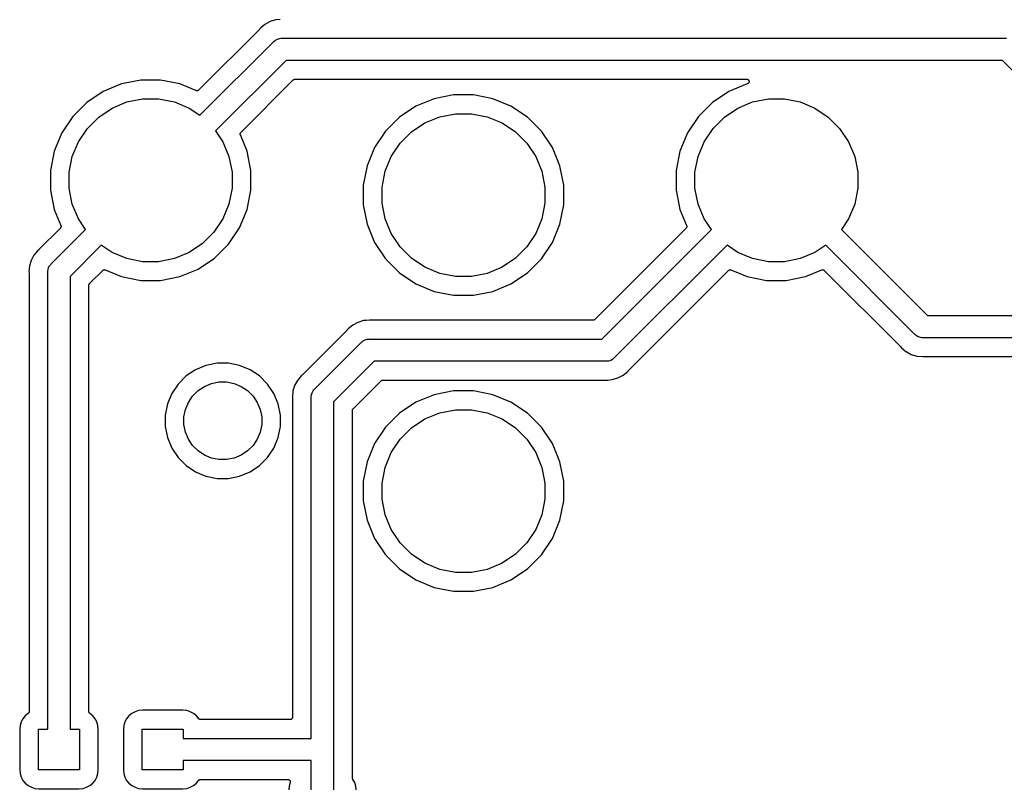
# Model space of a CAD drawing. Extents: x 1 to 139, y -76 to -1.
# Tile 41 of 51: x 59 to 86, y -42 to -22. Entities that reach past the tile are written whole.
import ezdxf

# ---------------------------------------------------------------- set-up
doc = ezdxf.new("R2010")
doc.units = 0
doc.header["$MEASUREMENT"] = 0
doc.layers.add('BLACK', color=7, linetype='CONTINUOUS')

msp = doc.modelspace()

# ---------------------------------------------------------------- linework, layer by layer
at = {"layer": 'BLACK', "linetype": 'CONTINUOUS'}
for p, q in [((65.6339, -21.7779), (65.6106, -21.8063)), ((65.7569, -21.6769), (65.6339, -21.7779)), ((65.8973, -21.6019), (65.7569, -21.6769)), ((66.0496, -21.5557), (65.8973, -21.6019)), ((66.1714, -21.5437), (66.0496, -21.5557)), ((65.6064, -21.8109), (63.9646, -23.4527)), ((65.6081, -21.8089), (65.6064, -21.8109)), ((65.61, -21.807), (65.6081, -21.8089)), ((65.6106, -21.8063), (65.61, -21.807)), ((66.0926, -22.0735), (66.1492, -22.0563)), ((66.1492, -22.0563), (66.1933, -22.052)), ((66.1933, -22.052), (66.208, -22.0505)), ((66.1933, -22.052), (66.1933, -22.052)), ((66.208, -22.0505), (66.2227, -22.052)), ((66.2227, -22.052), (85.7873, -22.052)), ((64.0018, -24.134), (65.9855, -22.1503)), ((65.9855, -22.1503), (65.9948, -22.1388)), ((65.9948, -22.1388), (66.0304, -22.1097)), ((66.0304, -22.1097), (66.0405, -22.1014)), ((66.0405, -22.1014), (66.0926, -22.0735)), ((66.3323, -22.652), (64.426, -24.5582)), ((85.6777, -22.652), (66.3323, -22.652)), ((87.584, -24.5582), (85.6777, -22.652)), ((61.8801, -23.2861), (61.3873, -23.4902)), ((62.4033, -23.182), (61.8801, -23.2861)), ((62.9367, -23.182), (62.4033, -23.182)), ((63.4599, -23.2861), (62.9367, -23.182)), ((63.8954, -23.4665), (63.4599, -23.2861)), ((65.1073, -24.5954), (66.5241, -23.1786)), ((66.5241, -23.1786), (66.5242, -23.1785)), ((66.5242, -23.1785), (66.5242, -23.1784)), ((66.5242, -23.1784), (66.5243, -23.1784)), ((66.5243, -23.1784), (66.5247, -23.178)), ((66.5247, -23.178), (66.5293, -23.1743)), ((66.5293, -23.1743), (66.5338, -23.1706)), ((66.5338, -23.1706), (66.5341, -23.1705)), ((66.5341, -23.1705), (66.5344, -23.1702)), ((66.5344, -23.1702), (66.5396, -23.1675)), ((66.5396, -23.1675), (66.5448, -23.1648)), ((66.5448, -23.1648), (66.5451, -23.1647)), ((66.5451, -23.1647), (66.5454, -23.1645)), ((66.5454, -23.1645), (66.551, -23.1629)), ((66.551, -23.1629), (66.5567, -23.1612)), ((66.5567, -23.1612), (66.557, -23.1612)), ((66.557, -23.1612), (66.5573, -23.1611)), ((66.5573, -23.1611), (66.5631, -23.1606)), ((66.5631, -23.1606), (66.569, -23.16)), ((66.569, -23.16), (78.7692, -23.16)), ((78.7801, -23.2861), (78.2873, -23.4902)), ((78.7692, -23.16), (78.77, -23.16)), ((78.77, -23.16), (78.7764, -23.1607)), ((78.7764, -23.1607), (78.7823, -23.1614)), ((78.7815, -23.2858), (78.7801, -23.2861)), ((78.7873, -23.284), (78.7815, -23.2858)), ((78.7815, -23.2858), (78.7815, -23.2858)), ((78.7815, -23.2858), (78.7815, -23.2858)), ((78.7815, -23.2858), (78.7815, -23.2858)), ((78.7823, -23.1614), (78.7823, -23.1614)), ((78.7823, -23.1614), (78.7824, -23.1614)), ((78.7824, -23.1614), (78.7882, -23.1632)), ((78.7934, -23.2822), (78.7873, -23.284)), ((78.7882, -23.1632), (78.7941, -23.1651)), ((78.7992, -23.2791), (78.7934, -23.2822)), ((78.7934, -23.2822), (78.7934, -23.2822)), ((78.7934, -23.2822), (78.7934, -23.2822)), ((78.7941, -23.1651), (78.7941, -23.1651)), ((78.7941, -23.1651), (78.7942, -23.1651)), ((78.7942, -23.1651), (78.7999, -23.1683)), ((78.8043, -23.2764), (78.7992, -23.2791)), ((78.7999, -23.1683), (78.805, -23.1711)), ((78.8089, -23.2726), (78.8043, -23.2764)), ((78.8043, -23.2764), (78.8043, -23.2764)), ((78.8043, -23.2764), (78.8043, -23.2764)), ((78.805, -23.1711), (78.805, -23.1711)), ((78.805, -23.1711), (78.805, -23.1711)), ((78.805, -23.1711), (78.8102, -23.1754)), ((78.8139, -23.2686), (78.8089, -23.2726)), ((78.8102, -23.1754), (78.8145, -23.179)), ((78.8175, -23.2643), (78.8139, -23.2685)), ((78.8139, -23.2685), (78.8139, -23.2685)), ((78.8139, -23.2685), (78.8139, -23.2686)), ((78.8145, -23.179), (78.8145, -23.1791)), ((78.8145, -23.1791), (78.8145, -23.1791)), ((78.8145, -23.1791), (78.8189, -23.1845)), ((78.8218, -23.259), (78.8175, -23.2643)), ((78.8189, -23.1845), (78.8223, -23.1887)), ((78.8247, -23.2537), (78.8218, -23.259)), ((78.8218, -23.259), (78.8218, -23.259)), ((78.8218, -23.259), (78.8218, -23.259)), ((78.8223, -23.1887), (78.8223, -23.1887)), ((78.8223, -23.1887), (78.8223, -23.1887)), ((78.8223, -23.1887), (78.8255, -23.1949)), ((78.8277, -23.2481), (78.8247, -23.2537)), ((78.8255, -23.1949), (78.828, -23.1997)), ((78.8295, -23.2424), (78.8277, -23.2481)), ((78.8277, -23.2481), (78.8277, -23.2481)), ((78.8277, -23.2481), (78.8277, -23.2481)), ((78.828, -23.1997), (78.828, -23.1997)), ((78.828, -23.1997), (78.828, -23.1997)), ((78.828, -23.1997), (78.8298, -23.2057)), ((78.8314, -23.2363), (78.8295, -23.2424)), ((78.8298, -23.2057), (78.8315, -23.2115)), ((78.8319, -23.231), (78.8314, -23.2362)), ((78.8314, -23.2362), (78.8314, -23.2362)), ((78.8314, -23.2362), (78.8314, -23.2363)), ((78.8315, -23.2115), (78.8315, -23.2116)), ((78.8315, -23.2116), (78.8315, -23.2116)), ((78.8315, -23.2116), (78.8321, -23.2182)), ((78.8327, -23.2239), (78.8319, -23.231)), ((78.8321, -23.2182), (78.8327, -23.2239)), ((78.8327, -23.2239), (78.8327, -23.2239)), ((78.8327, -23.2239), (78.8327, -23.2239)), ((61.3873, -23.4902), (60.9437, -23.7866)), ((63.901, -23.4682), (63.8954, -23.4665)), ((63.9067, -23.47), (63.901, -23.4682)), ((63.907, -23.47), (63.9067, -23.47)), ((63.9073, -23.4701), (63.907, -23.47)), ((63.9131, -23.4707), (63.9073, -23.4701)), ((63.919, -23.4713), (63.9131, -23.4707)), ((63.9193, -23.4713), (63.919, -23.4713)), ((63.9196, -23.4713), (63.9193, -23.4713)), ((63.9255, -23.4707), (63.9196, -23.4713)), ((63.9314, -23.4702), (63.9255, -23.4707)), ((63.9317, -23.4701), (63.9314, -23.4702)), ((63.9319, -23.4701), (63.9317, -23.4701)), ((63.9376, -23.4684), (63.9319, -23.4701)), ((63.9433, -23.4668), (63.9376, -23.4684)), ((63.9435, -23.4666), (63.9433, -23.4668)), ((63.9438, -23.4665), (63.9435, -23.4666)), ((63.9491, -23.4638), (63.9438, -23.4665)), ((63.9543, -23.4611), (63.9491, -23.4638)), ((63.9545, -23.4609), (63.9543, -23.4611)), ((63.9548, -23.4608), (63.9545, -23.4609)), ((63.9594, -23.457), (63.9548, -23.4608)), ((63.964, -23.4533), (63.9594, -23.457)), ((63.9644, -23.4529), (63.964, -23.4533)), ((63.9646, -23.4527), (63.9644, -23.4529)), ((63.9644, -23.4529), (63.9644, -23.4529)), ((63.9644, -23.4529), (63.9644, -23.4529)), ((70.8533, -23.582), (70.3301, -23.6861)), ((71.3867, -23.582), (70.8533, -23.582)), ((71.9099, -23.6861), (71.3867, -23.582)), ((78.2873, -23.4902), (77.8438, -23.7866)), ((60.9437, -23.7866), (60.5666, -24.1637)), ((61.6279, -23.9404), (62.0283, -23.7745)), ((62.0283, -23.7745), (62.4533, -23.69)), ((62.4533, -23.69), (62.8867, -23.69)), ((62.8867, -23.69), (63.3117, -23.7745)), ((63.3117, -23.7745), (63.7121, -23.9404)), ((69.8373, -23.8902), (69.3937, -24.1866)), ((70.3301, -23.6861), (69.8373, -23.8902)), ((72.4027, -23.8902), (71.9099, -23.6861)), ((72.8463, -24.1866), (72.4027, -23.8902)), ((77.8438, -23.7866), (77.4666, -24.1637)), ((78.5279, -23.9404), (78.9283, -23.7745)), ((78.9283, -23.7745), (79.3533, -23.69)), ((79.3533, -23.69), (79.7867, -23.69)), ((79.7867, -23.69), (80.2117, -23.7745)), ((80.2117, -23.7745), (80.6121, -23.9404)), ((60.5666, -24.1637), (60.2702, -24.6073)), ((60.9611, -24.4876), (61.2676, -24.1811)), ((61.2676, -24.1811), (61.6279, -23.9404)), ((63.7121, -23.9404), (64.0018, -24.134)), ((69.3937, -24.1866), (69.0166, -24.5637)), ((70.0779, -24.3404), (70.4783, -24.1745)), ((70.4783, -24.1745), (70.9033, -24.09)), ((70.9033, -24.09), (71.3367, -24.09)), ((71.3367, -24.09), (71.7617, -24.1745)), ((71.7617, -24.1745), (72.1621, -24.3404)), ((73.2234, -24.5637), (72.8463, -24.1866)), ((77.4666, -24.1637), (77.1702, -24.6073)), ((77.8611, -24.4876), (78.1676, -24.1811)), ((78.1676, -24.1811), (78.5279, -23.9404)), ((80.6121, -23.9404), (80.9724, -24.1811)), ((80.9724, -24.1811), (81.2789, -24.4876)), ((69.7176, -24.5811), (70.0779, -24.3404)), ((72.1621, -24.3404), (72.5224, -24.5811)), ((60.2702, -24.6073), (60.0661, -25.1001)), ((60.7204, -24.8479), (60.9611, -24.4876)), ((64.426, -24.5582), (64.6196, -24.8479)), ((65.0887, -24.6395), (65.0893, -24.6337)), ((65.0887, -24.6398), (65.0887, -24.6395)), ((65.0887, -24.6401), (65.0887, -24.6398)), ((65.0893, -24.6461), (65.0887, -24.6401)), ((65.0893, -24.6337), (65.09, -24.6277)), ((65.0898, -24.6519), (65.0893, -24.6461)), ((65.0898, -24.6521), (65.0898, -24.6519)), ((65.0899, -24.6524), (65.0898, -24.6521)), ((65.0916, -24.6581), (65.0899, -24.6524)), ((65.09, -24.6275), (65.0901, -24.6272)), ((65.09, -24.6277), (65.09, -24.6275)), ((65.0901, -24.6272), (65.0918, -24.6216)), ((65.0932, -24.6638), (65.0916, -24.6581)), ((65.0918, -24.6216), (65.0936, -24.6159)), ((65.0934, -24.6643), (65.0932, -24.6638)), ((65.0935, -24.6646), (65.0934, -24.6643)), ((65.0934, -24.6643), (65.0934, -24.6643)), ((65.0934, -24.6643), (65.0934, -24.6643)), ((65.2739, -25.1001), (65.0935, -24.6646)), ((65.0936, -24.6159), (65.0937, -24.6156)), ((65.0937, -24.6156), (65.0938, -24.6154)), ((65.0938, -24.6154), (65.0966, -24.6102)), ((65.0966, -24.6102), (65.0994, -24.605)), ((65.0994, -24.605), (65.0996, -24.6047)), ((65.0996, -24.6047), (65.0997, -24.6045)), ((65.0997, -24.6045), (65.1035, -24.6)), ((65.1035, -24.6), (65.1073, -24.5954)), ((69.0166, -24.5637), (68.7202, -25.0073)), ((69.4111, -24.8876), (69.7176, -24.5811)), ((72.5224, -24.5811), (72.8289, -24.8876)), ((73.5198, -25.0073), (73.2234, -24.5637)), ((77.1702, -24.6073), (76.9661, -25.1001)), ((77.6204, -24.8479), (77.8611, -24.4876)), ((81.2789, -24.4876), (81.5196, -24.8479)), ((60.5545, -25.2483), (60.7204, -24.8479)), ((64.6196, -24.8479), (64.7855, -25.2483)), ((69.1704, -25.2479), (69.4111, -24.8876)), ((72.8289, -24.8876), (73.0696, -25.2479)), ((77.4545, -25.2483), (77.6204, -24.8479)), ((81.5196, -24.8479), (81.6855, -25.2483)), ((60.0661, -25.1001), (59.962, -25.6233)), ((60.47, -25.6733), (60.5545, -25.2483)), ((64.7855, -25.2483), (64.87, -25.6733)), ((65.378, -25.6233), (65.2739, -25.1001)), ((68.7202, -25.0073), (68.5161, -25.5001)), ((69.0045, -25.6483), (69.1704, -25.2479)), ((73.0696, -25.2479), (73.2355, -25.6483)), ((73.7239, -25.5001), (73.5198, -25.0073)), ((76.9661, -25.1001), (76.862, -25.6233)), ((77.37, -25.6733), (77.4545, -25.2483)), ((81.6855, -25.2483), (81.77, -25.6733)), ((68.5161, -25.5001), (68.412, -26.0233)), ((73.828, -26.0233), (73.7239, -25.5001)), ((59.962, -25.6233), (59.962, -26.1567)), ((60.47, -26.1067), (60.47, -25.6733)), ((64.87, -25.6733), (64.87, -26.1067)), ((65.378, -26.1567), (65.378, -25.6233)), ((68.92, -26.0733), (69.0045, -25.6483)), ((73.2355, -25.6483), (73.32, -26.0733)), ((76.862, -25.6233), (76.862, -26.1567)), ((77.37, -26.1067), (77.37, -25.6733)), ((81.77, -25.6733), (81.77, -26.1067)), ((68.412, -26.0233), (68.412, -26.5567)), ((73.828, -26.5567), (73.828, -26.0233)), ((59.962, -26.1567), (60.0661, -26.6799)), ((60.5545, -26.5317), (60.47, -26.1067)), ((64.87, -26.1067), (64.7855, -26.5317)), ((65.2739, -26.6799), (65.378, -26.1567)), ((68.92, -26.5067), (68.92, -26.0733)), ((73.32, -26.0733), (73.32, -26.5067)), ((76.862, -26.1567), (76.9661, -26.6799)), ((77.4545, -26.5317), (77.37, -26.1067)), ((81.77, -26.1067), (81.6855, -26.5317)), ((60.7204, -26.9321), (60.5545, -26.5317)), ((64.7855, -26.5317), (64.6196, -26.9321)), ((68.412, -26.5567), (68.5161, -27.0799)), ((69.0045, -26.9317), (68.92, -26.5067)), ((73.32, -26.5067), (73.2355, -26.9317)), ((73.7239, -27.0799), (73.828, -26.5567)), ((77.6204, -26.9321), (77.4545, -26.5317)), ((81.6855, -26.5317), (81.5196, -26.9321)), ((60.0661, -26.6799), (60.2465, -27.1154)), ((65.0698, -27.1727), (65.2739, -26.6799)), ((76.9661, -26.6799), (77.1465, -27.1154)), ((60.2465, -27.1154), (60.2466, -27.1157)), ((60.2466, -27.1157), (60.2466, -27.1157)), ((60.2466, -27.1157), (60.2466, -27.1157)), ((60.2466, -27.1157), (60.2468, -27.1162)), ((60.2468, -27.1162), (60.2484, -27.1219)), ((60.2484, -27.1219), (60.2501, -27.1276)), ((60.914, -27.2218), (60.7204, -26.9321)), ((64.6196, -26.9321), (64.3789, -27.2924)), ((68.5161, -27.0799), (68.7202, -27.5727)), ((69.1704, -27.3321), (69.0045, -26.9317)), ((73.2355, -26.9317), (73.0696, -27.3321)), ((73.5198, -27.5727), (73.7239, -27.0799)), ((77.1465, -27.1154), (77.1466, -27.1157)), ((77.1466, -27.1157), (77.1466, -27.1157)), ((77.1466, -27.1157), (77.1466, -27.1157)), ((77.1466, -27.1157), (77.1468, -27.1162)), ((77.1468, -27.1162), (77.1484, -27.1219)), ((77.1484, -27.1219), (77.1501, -27.1276)), ((77.814, -27.2218), (77.6204, -26.9321)), ((81.5196, -26.9321), (81.326, -27.2218)), ((60.2327, -27.1846), (59.6539, -27.7634)), ((59.9933, -28.1424), (60.914, -27.2218)), ((60.2365, -27.18), (60.2327, -27.1846)), ((60.2403, -27.1755), (60.2365, -27.18)), ((60.2404, -27.1753), (60.2403, -27.1755)), ((60.2406, -27.175), (60.2404, -27.1753)), ((60.2434, -27.1698), (60.2406, -27.175)), ((60.2462, -27.1646), (60.2434, -27.1698)), ((60.2463, -27.1644), (60.2462, -27.1646)), ((60.2464, -27.1641), (60.2463, -27.1644)), ((60.2481, -27.1586), (60.2464, -27.1641)), ((60.2499, -27.1528), (60.2481, -27.1586)), ((60.25, -27.1525), (60.2499, -27.1528)), ((60.2506, -27.1465), (60.25, -27.1523)), ((60.25, -27.1523), (60.25, -27.1525)), ((60.2501, -27.1276), (60.2502, -27.1279)), ((60.2502, -27.1279), (60.2502, -27.1281)), ((60.2502, -27.1281), (60.2507, -27.134)), ((60.2513, -27.1405), (60.2506, -27.1465)), ((60.2507, -27.134), (60.2513, -27.1399)), ((60.2513, -27.1399), (60.2513, -27.1402)), ((60.2513, -27.1402), (60.2513, -27.1405)), ((64.3789, -27.2924), (64.0724, -27.5989)), ((64.7734, -27.6162), (65.0698, -27.1727)), ((69.4111, -27.6924), (69.1704, -27.3321)), ((73.0696, -27.3321), (72.8289, -27.6924)), ((77.1327, -27.1846), (74.6639, -29.6534)), ((74.8557, -30.18), (77.814, -27.2218)), ((77.1364, -27.1801), (77.1327, -27.1846)), ((77.1403, -27.1755), (77.1364, -27.1801)), ((77.1404, -27.1753), (77.1403, -27.1755)), ((77.1406, -27.175), (77.1404, -27.1753)), ((77.1434, -27.1698), (77.1406, -27.175)), ((77.1462, -27.1646), (77.1434, -27.1698)), ((77.1463, -27.1644), (77.1462, -27.1646)), ((77.1464, -27.1641), (77.1463, -27.1644)), ((77.1481, -27.1585), (77.1464, -27.1641)), ((77.1499, -27.1528), (77.1481, -27.1585)), ((77.15, -27.1525), (77.1499, -27.1528)), ((77.1506, -27.1464), (77.15, -27.1523)), ((77.15, -27.1523), (77.15, -27.1525)), ((77.1501, -27.1276), (77.1502, -27.1279)), ((77.1502, -27.1279), (77.1502, -27.1281)), ((77.1502, -27.1281), (77.1507, -27.1339)), ((77.1513, -27.1405), (77.1506, -27.1464)), ((77.1507, -27.1339), (77.1513, -27.1399)), ((77.1513, -27.1399), (77.1513, -27.1402)), ((77.1513, -27.1402), (77.1513, -27.1405)), ((81.326, -27.2218), (83.6493, -29.545)), ((61.3382, -27.646), (60.495, -28.4893)), ((61.6279, -27.8396), (61.3382, -27.646)), ((64.0724, -27.5989), (63.7121, -27.8396)), ((64.3963, -27.9934), (64.7734, -27.6162)), ((68.7202, -27.5727), (69.0166, -28.0163)), ((73.2234, -28.0162), (73.5198, -27.5727)), ((78.2382, -27.646), (75.2026, -30.6817)), ((78.5279, -27.8396), (78.2382, -27.646)), ((80.9018, -27.646), (80.6121, -27.8396)), ((83.3025, -30.0467), (80.9018, -27.646)), ((59.5199, -27.9139), (59.4449, -28.0543)), ((59.6209, -27.7909), (59.5199, -27.9139)), ((59.6493, -27.7676), (59.6209, -27.7909)), ((59.6512, -27.7657), (59.6493, -27.7676)), ((59.6533, -27.764), (59.6512, -27.7657)), ((59.6539, -27.7634), (59.6533, -27.764)), ((62.0283, -28.0055), (61.6279, -27.8396)), ((63.7121, -27.8396), (63.3117, -28.0055)), ((69.7176, -27.9989), (69.4111, -27.6924)), ((72.8289, -27.6924), (72.5224, -27.9989)), ((78.9283, -28.0055), (78.5279, -27.8396)), ((80.6121, -27.8396), (80.2117, -28.0055)), ((59.4449, -28.0543), (59.3987, -28.2066)), ((59.9444, -28.1975), (59.9716, -28.1644)), ((59.9716, -28.1644), (59.9818, -28.1518)), ((59.9818, -28.1518), (59.9933, -28.1424)), ((62.4533, -28.09), (62.0283, -28.0055)), ((62.8867, -28.09), (62.4533, -28.09)), ((63.3117, -28.0055), (62.8867, -28.09)), ((63.9527, -28.2898), (64.3963, -27.9934)), ((69.0166, -28.0163), (69.3937, -28.3934)), ((70.0779, -28.2396), (69.7176, -27.9989)), ((72.5224, -27.9989), (72.1621, -28.2396)), ((72.8463, -28.3934), (73.2234, -28.0162)), ((79.3533, -28.09), (78.9283, -28.0055)), ((79.7867, -28.09), (79.3533, -28.09)), ((80.2117, -28.0055), (79.7867, -28.09)), ((59.3987, -28.2066), (59.3831, -28.365)), ((59.3831, -28.365), (59.3867, -28.4016)), ((59.3867, -28.4016), (59.3868, -28.4025)), ((59.3868, -28.4025), (59.3867, -28.4051)), ((59.3867, -28.4051), (59.387, -28.4078)), ((59.387, -28.4078), (59.387, -40.2495)), ((59.8935, -28.365), (59.895, -28.3503)), ((59.895, -28.3797), (59.8935, -28.365)), ((59.895, -28.3503), (59.8993, -28.3062)), ((59.895, -28.3503), (59.895, -28.3503)), ((59.895, -40.725), (59.895, -28.3797)), ((59.8993, -28.3062), (59.9165, -28.2496)), ((59.9165, -28.2496), (59.9364, -28.2124)), ((59.9364, -28.2124), (59.9444, -28.1975)), ((61.0216, -28.6811), (61.3754, -28.3273)), ((61.3754, -28.3273), (61.3756, -28.3271)), ((61.3756, -28.3271), (61.376, -28.3267)), ((61.3756, -28.3271), (61.3756, -28.3271)), ((61.3756, -28.3271), (61.3756, -28.3271)), ((61.376, -28.3267), (61.3807, -28.323)), ((61.3807, -28.323), (61.3852, -28.3192)), ((61.3852, -28.3192), (61.3855, -28.3191)), ((61.3855, -28.3191), (61.3857, -28.3189)), ((61.3857, -28.3189), (61.3909, -28.3163)), ((61.3909, -28.3163), (61.3962, -28.3134)), ((61.3962, -28.3134), (61.3965, -28.3134)), ((61.3965, -28.3134), (61.3967, -28.3132)), ((61.3967, -28.3132), (61.4023, -28.3116)), ((61.4023, -28.3116), (61.4081, -28.3099)), ((61.4081, -28.3099), (61.4083, -28.3099)), ((61.4083, -28.3099), (61.4086, -28.3098)), ((61.4086, -28.3098), (61.4145, -28.3093)), ((61.4145, -28.3093), (61.4204, -28.3087)), ((61.4204, -28.3087), (61.4207, -28.3087)), ((61.4207, -28.3087), (61.421, -28.3087)), ((61.421, -28.3087), (61.4269, -28.3093)), ((61.4269, -28.3093), (61.4327, -28.3099)), ((61.4327, -28.3099), (61.433, -28.31)), ((61.433, -28.31), (61.4333, -28.31)), ((61.4333, -28.31), (61.4389, -28.3118)), ((61.4389, -28.3118), (61.4446, -28.3135)), ((61.4446, -28.3135), (61.8801, -28.4939)), ((63.4599, -28.4939), (63.9527, -28.2898)), ((69.3937, -28.3934), (69.8373, -28.6898)), ((70.4783, -28.4055), (70.0779, -28.2396)), ((70.9033, -28.49), (70.4783, -28.4055)), ((71.7617, -28.4055), (71.3367, -28.49)), ((72.1621, -28.2396), (71.7617, -28.4055)), ((72.4027, -28.6898), (72.8463, -28.3934)), ((75.5816, -31.0211), (78.2754, -28.3273)), ((78.2754, -28.3273), (78.2756, -28.3271)), ((78.2756, -28.3271), (78.276, -28.3267)), ((78.2756, -28.3271), (78.2756, -28.3271)), ((78.2756, -28.3271), (78.2756, -28.3271)), ((78.276, -28.3267), (78.2807, -28.323)), ((78.2807, -28.323), (78.2852, -28.3192)), ((78.2852, -28.3192), (78.2855, -28.3191)), ((78.2855, -28.3191), (78.2857, -28.3189)), ((78.2857, -28.3189), (78.2909, -28.3163)), ((78.2909, -28.3163), (78.2962, -28.3134)), ((78.2962, -28.3134), (78.2965, -28.3134)), ((78.2965, -28.3134), (78.2967, -28.3132)), ((78.2967, -28.3132), (78.3023, -28.3116)), ((78.3023, -28.3116), (78.3081, -28.3099)), ((78.3081, -28.3099), (78.3083, -28.3099)), ((78.3083, -28.3099), (78.3086, -28.3098)), ((78.3086, -28.3098), (78.3145, -28.3093)), ((78.3145, -28.3093), (78.3204, -28.3087)), ((78.3204, -28.3087), (78.3207, -28.3087)), ((78.3207, -28.3087), (78.321, -28.3087)), ((78.321, -28.3087), (78.3269, -28.3093)), ((78.3269, -28.3093), (78.3327, -28.3099)), ((78.3327, -28.3099), (78.333, -28.31)), ((78.333, -28.31), (78.3333, -28.31)), ((78.3333, -28.31), (78.3389, -28.3118)), ((78.3389, -28.3118), (78.3446, -28.3135)), ((78.3446, -28.3135), (78.7801, -28.4939)), ((80.3599, -28.4939), (80.7954, -28.3135)), ((80.7954, -28.3135), (80.7957, -28.3134)), ((80.7957, -28.3134), (80.7962, -28.3132)), ((80.7957, -28.3134), (80.7957, -28.3134)), ((80.7957, -28.3134), (80.7957, -28.3134)), ((80.7962, -28.3132), (80.8019, -28.3116)), ((80.8019, -28.3116), (80.8076, -28.3099)), ((80.8076, -28.3099), (80.8079, -28.3098)), ((80.8079, -28.3098), (80.8081, -28.3098)), ((80.8081, -28.3098), (80.8139, -28.3093)), ((80.8139, -28.3093), (80.8199, -28.3087)), ((80.8199, -28.3087), (80.8202, -28.3087)), ((80.8202, -28.3087), (80.8205, -28.3087)), ((80.8205, -28.3087), (80.8264, -28.3094)), ((80.8264, -28.3094), (80.8323, -28.31)), ((80.8323, -28.31), (80.8325, -28.31)), ((80.8325, -28.31), (80.8328, -28.3101)), ((80.8328, -28.3101), (80.8385, -28.3119)), ((80.8385, -28.3119), (80.8441, -28.3136)), ((80.8441, -28.3136), (80.8444, -28.3137)), ((80.8444, -28.3137), (80.8446, -28.3138)), ((80.8446, -28.3138), (80.8498, -28.3166)), ((80.8498, -28.3166), (80.855, -28.3194)), ((80.855, -28.3194), (80.8553, -28.3196)), ((80.8553, -28.3196), (80.8555, -28.3197)), ((80.8555, -28.3197), (80.8601, -28.3236)), ((80.8601, -28.3236), (80.8646, -28.3273)), ((80.8646, -28.3273), (82.9234, -30.3861)), ((60.495, -28.4893), (60.495, -40.725)), ((61.0037, -28.7193), (61.0043, -28.7134)), ((61.0043, -28.7134), (61.0044, -28.7131)), ((61.0044, -28.7128), (61.0062, -28.7072)), ((61.0044, -28.7131), (61.0044, -28.7128)), ((61.0062, -28.7072), (61.0079, -28.7016)), ((61.0079, -28.7016), (61.008, -28.7013)), ((61.008, -28.7013), (61.0081, -28.701)), ((61.0081, -28.701), (61.0109, -28.6959)), ((61.0109, -28.6959), (61.0137, -28.6907)), ((61.0137, -28.6907), (61.0139, -28.6904)), ((61.0139, -28.6904), (61.0141, -28.6901)), ((61.0141, -28.6901), (61.0179, -28.6856)), ((61.0179, -28.6856), (61.0216, -28.6811)), ((61.8801, -28.4939), (62.4033, -28.598)), ((62.4033, -28.598), (62.9367, -28.598)), ((62.9367, -28.598), (63.4599, -28.4939)), ((69.8373, -28.6898), (70.3301, -28.8939)), ((71.3367, -28.49), (70.9033, -28.49)), ((71.9099, -28.8939), (72.4027, -28.6898)), ((78.7801, -28.4939), (79.3033, -28.598)), ((79.3033, -28.598), (79.8367, -28.598)), ((79.8367, -28.598), (80.3599, -28.4939)), ((61.003, -28.7251), (61.0037, -28.7193)), ((61.003, -28.7257), (61.003, -28.7251)), ((61.003, -28.7258), (61.003, -28.7257)), ((61.003, -28.726), (61.003, -28.7258)), ((61.003, -28.7258), (61.003, -28.7258)), ((61.003, -40.2495), (61.003, -28.726)), ((70.3301, -28.8939), (70.8533, -28.998)), ((71.3867, -28.998), (71.9099, -28.8939)), ((70.8533, -28.998), (71.3867, -28.998)), ((68.2693, -29.7299), (68.1289, -29.8049)), ((68.4216, -29.6837), (68.2693, -29.7299)), ((68.4913, -29.6768), (68.4216, -29.6837)), ((68.58, -29.6681), (68.4913, -29.6768)), ((68.4913, -29.6768), (68.4913, -29.6768)), ((68.6166, -29.6717), (68.58, -29.6681)), ((68.6193, -29.6717), (68.6166, -29.6717)), ((68.6219, -29.672), (68.6193, -29.6717)), ((68.6228, -29.672), (68.6219, -29.672)), ((74.619, -29.672), (68.6228, -29.672)), ((74.6249, -29.6714), (74.619, -29.672)), ((74.6307, -29.6709), (74.6249, -29.6714)), ((74.631, -29.6708), (74.6307, -29.6709)), ((74.6313, -29.6708), (74.631, -29.6708)), ((74.637, -29.6691), (74.6313, -29.6708)), ((74.6426, -29.6675), (74.637, -29.6691)), ((74.6429, -29.6673), (74.6426, -29.6675)), ((74.6432, -29.6672), (74.6429, -29.6673)), ((74.6484, -29.6645), (74.6432, -29.6672)), ((74.6536, -29.6618), (74.6484, -29.6645)), ((74.6539, -29.6615), (74.6536, -29.6618)), ((74.6542, -29.6614), (74.6539, -29.6615)), ((74.6587, -29.6577), (74.6542, -29.6614)), ((74.6633, -29.654), (74.6587, -29.6577)), ((74.6637, -29.6536), (74.6633, -29.654)), ((74.6638, -29.6536), (74.6637, -29.6536)), ((74.6639, -29.6534), (74.6638, -29.6535)), ((74.6638, -29.6535), (74.6638, -29.6536)), ((83.6493, -29.545), (102.161, -29.545)), ((67.9784, -29.9389), (66.7689, -31.1484)), ((67.9801, -29.9369), (67.9784, -29.9389)), ((67.982, -29.935), (67.9801, -29.9369)), ((67.9826, -29.9343), (67.982, -29.935)), ((68.0059, -29.9059), (67.9826, -29.9343)), ((68.1289, -29.8049), (68.0059, -29.9059)), ((83.3118, -30.0582), (83.3025, -30.0467)), ((67.1083, -31.5274), (68.3575, -30.2783)), ((68.3575, -30.2783), (68.3668, -30.2668)), ((68.3668, -30.2668), (68.3814, -30.2549)), ((68.3814, -30.2549), (68.4125, -30.2294)), ((68.4125, -30.2294), (68.4466, -30.2111)), ((68.4466, -30.2111), (68.4646, -30.2015)), ((68.4646, -30.2015), (68.5212, -30.1843)), ((68.5212, -30.1843), (68.5653, -30.18)), ((68.5653, -30.18), (68.58, -30.1785)), ((68.5653, -30.18), (68.5653, -30.18)), ((68.58, -30.1785), (68.5947, -30.18)), ((68.5947, -30.18), (74.8557, -30.18)), ((83.3233, -30.0675), (83.3118, -30.0582)), ((83.3575, -30.0956), (83.3233, -30.0675)), ((83.3233, -30.0675), (83.3233, -30.0675)), ((83.4014, -30.1191), (83.3575, -30.0956)), ((83.4096, -30.1235), (83.4014, -30.1191)), ((83.4662, -30.1407), (83.4096, -30.1235)), ((83.5103, -30.145), (83.4662, -30.1407)), ((83.525, -30.1465), (83.5103, -30.145)), ((83.5103, -30.145), (83.5103, -30.145)), ((83.5397, -30.145), (83.525, -30.1465)), ((102.27, -30.145), (83.5397, -30.145)), ((82.9234, -30.3861), (82.924, -30.3867)), ((82.924, -30.3867), (82.9257, -30.3888)), ((82.9257, -30.3888), (82.9276, -30.3907)), ((82.9276, -30.3907), (82.9509, -30.4191)), ((82.9509, -30.4191), (83.0698, -30.5167)), ((83.0698, -30.5167), (83.0698, -30.5167)), ((83.0698, -30.5167), (83.0739, -30.5201)), ((83.0739, -30.5201), (83.2143, -30.5951)), ((64.4666, -30.832), (64.1655, -30.8919)), ((64.7734, -30.832), (64.4666, -30.832)), ((65.0745, -30.8919), (64.7734, -30.832)), ((68.7043, -30.78), (67.61, -31.8743)), ((74.9653, -30.78), (68.7043, -30.78)), ((74.98, -30.7814), (74.9653, -30.78)), ((74.9947, -30.78), (74.98, -30.7814)), ((75.0388, -30.7757), (74.9947, -30.78)), ((74.9947, -30.78), (74.9947, -30.78)), ((75.0954, -30.7585), (75.0388, -30.7757)), ((75.1475, -30.7306), (75.0954, -30.7585)), ((75.1932, -30.6932), (75.1475, -30.7306)), ((75.2026, -30.6817), (75.1932, -30.6932)), ((83.2143, -30.5951), (83.3666, -30.6413)), ((83.3666, -30.6413), (83.525, -30.6569)), ((83.525, -30.6569), (83.5616, -30.6533)), ((83.5616, -30.6533), (83.5625, -30.6532)), ((83.5625, -30.6532), (83.5651, -30.6533)), ((83.5651, -30.6533), (83.5678, -30.653)), ((83.5678, -30.653), (102.242, -30.653)), ((63.882, -31.0093), (63.6268, -31.1798)), ((64.1655, -30.8919), (63.882, -31.0093)), ((65.358, -31.0093), (65.0745, -30.8919)), ((65.6132, -31.1798), (65.358, -31.0093)), ((75.4311, -31.1551), (75.5541, -31.0541)), ((75.5541, -31.0541), (75.5774, -31.0257)), ((75.5774, -31.0257), (75.578, -31.025)), ((75.578, -31.025), (75.5799, -31.0231)), ((75.5799, -31.0231), (75.5816, -31.0211)), ((63.6268, -31.1798), (63.4098, -31.3968)), ((64.3137, -31.3803), (64.5166, -31.34)), ((64.5166, -31.34), (64.7234, -31.34)), ((64.7234, -31.34), (64.9263, -31.3803)), ((65.8302, -31.3968), (65.6132, -31.1798)), ((66.6349, -31.2989), (66.5599, -31.4393)), ((66.7359, -31.1759), (66.6349, -31.2989)), ((66.7643, -31.1526), (66.7359, -31.1759)), ((66.7662, -31.1507), (66.7643, -31.1526)), ((66.7683, -31.149), (66.7662, -31.1507)), ((66.7689, -31.1484), (66.7683, -31.149)), ((68.1366, -32.0661), (68.8961, -31.3066)), ((68.8961, -31.3066), (68.8962, -31.3065)), ((68.8962, -31.3065), (68.8962, -31.3064)), ((68.8962, -31.3064), (68.8963, -31.3064)), ((68.8963, -31.3064), (68.8967, -31.306)), ((68.8967, -31.306), (68.9013, -31.3023)), ((68.9013, -31.3023), (68.9058, -31.2986)), ((68.9058, -31.2986), (68.9061, -31.2985)), ((68.9061, -31.2985), (68.9064, -31.2982)), ((68.9064, -31.2982), (68.9116, -31.2956)), ((68.9116, -31.2956), (68.9168, -31.2928)), ((68.9168, -31.2928), (68.9171, -31.2927)), ((68.9171, -31.2927), (68.9174, -31.2925)), ((68.9174, -31.2925), (68.923, -31.2909)), ((68.923, -31.2909), (68.9287, -31.2892)), ((68.9287, -31.2892), (68.929, -31.2892)), ((68.929, -31.2892), (68.9293, -31.2891)), ((68.9293, -31.2891), (68.9351, -31.2886)), ((68.9351, -31.2886), (68.941, -31.288)), ((68.941, -31.288), (74.9372, -31.288)), ((74.9372, -31.288), (74.9381, -31.288)), ((74.9381, -31.288), (74.9407, -31.2883)), ((74.9407, -31.2883), (74.9434, -31.2883)), ((74.9434, -31.2883), (74.98, -31.2919)), ((74.98, -31.2919), (75.0166, -31.2883)), ((75.0166, -31.2883), (75.1384, -31.2763)), ((75.1384, -31.2763), (75.2907, -31.2301)), ((75.2907, -31.2301), (75.4311, -31.1551)), ((63.4098, -31.3968), (63.2393, -31.652)), ((63.8044, -31.7207), (63.9507, -31.5744)), ((63.9507, -31.5744), (64.1226, -31.4595)), ((64.1226, -31.4595), (64.3137, -31.3803)), ((64.9263, -31.3803), (65.1174, -31.4595)), ((65.1174, -31.4595), (65.2893, -31.5744)), ((65.2893, -31.5744), (65.4356, -31.7207)), ((66.0007, -31.652), (65.8302, -31.3968)), ((66.5137, -31.5916), (66.4981, -31.75)), ((66.5599, -31.4393), (66.5137, -31.5916)), ((67.0143, -31.6912), (67.0315, -31.6346)), ((67.0315, -31.6346), (67.0492, -31.6016)), ((67.0492, -31.6016), (67.0594, -31.5825)), ((67.0594, -31.5825), (67.0801, -31.5573)), ((67.0801, -31.5573), (67.0968, -31.5368)), ((67.0968, -31.5368), (67.1083, -31.5274)), ((70.8533, -31.582), (70.3301, -31.6861)), ((71.3867, -31.582), (70.8533, -31.582)), ((71.9099, -31.6861), (71.3867, -31.582)), ((63.2393, -31.652), (63.1219, -31.9355)), ((63.6103, -32.0837), (63.6895, -31.8926)), ((63.6895, -31.8926), (63.8044, -31.7207)), ((65.4356, -31.7207), (65.5505, -31.8926)), ((65.5505, -31.8926), (65.6296, -32.0837)), ((66.1181, -31.9355), (66.0007, -31.652)), ((66.4981, -31.75), (66.5017, -31.7866)), ((66.5017, -31.7866), (66.5018, -31.7875)), ((66.5018, -31.7875), (66.5017, -31.7901)), ((66.5017, -31.7901), (66.502, -31.7928)), ((66.502, -31.7928), (66.502, -40.4035)), ((67.0085, -31.75), (67.01, -31.7353)), ((67.01, -31.7647), (67.0085, -31.75)), ((67.01, -31.7353), (67.0143, -31.6912)), ((67.01, -31.7353), (67.01, -31.7353)), ((67.01, -40.975), (67.01, -31.7647)), ((67.61, -31.8743), (67.61, -41.2603)), ((69.8373, -31.8902), (69.3937, -32.1866)), ((70.3301, -31.6861), (69.8373, -31.8902)), ((72.4027, -31.8902), (71.9099, -31.6861)), ((72.8463, -32.1866), (72.4027, -31.8902)), ((63.1219, -31.9355), (63.062, -32.2366)), ((63.57, -32.2866), (63.6103, -32.0837)), ((65.6296, -32.0837), (65.67, -32.2866)), ((66.178, -32.2366), (66.1181, -31.9355)), ((68.118, -32.1101), (68.1187, -32.1043)), ((68.118, -32.1107), (68.118, -32.1101)), ((68.118, -32.1108), (68.118, -32.1107)), ((68.118, -32.111), (68.118, -32.1108)), ((68.118, -32.1108), (68.118, -32.1108)), ((68.118, -41.2322), (68.118, -32.111)), ((68.1187, -32.1043), (68.1193, -32.0984)), ((68.1193, -32.0984), (68.1194, -32.0981)), ((68.1194, -32.0978), (68.1212, -32.0922)), ((68.1194, -32.0981), (68.1194, -32.0978)), ((68.1212, -32.0922), (68.1229, -32.0866)), ((68.1229, -32.0866), (68.123, -32.0863)), ((68.123, -32.0863), (68.1231, -32.086)), ((68.1231, -32.086), (68.1259, -32.0809)), ((68.1259, -32.0809), (68.1287, -32.0757)), ((68.1287, -32.0757), (68.1289, -32.0754)), ((68.1289, -32.0754), (68.1291, -32.0751)), ((68.1291, -32.0751), (68.1329, -32.0706)), ((68.1329, -32.0706), (68.1366, -32.0661)), ((70.0779, -32.3404), (70.4783, -32.1745)), ((70.4783, -32.1745), (70.9033, -32.09)), ((70.9033, -32.09), (71.3367, -32.09)), ((71.3367, -32.09), (71.7617, -32.1745)), ((71.7617, -32.1745), (72.1621, -32.3404)), ((63.062, -32.2366), (63.062, -32.5434)), ((63.57, -32.4934), (63.57, -32.2866)), ((65.67, -32.2866), (65.67, -32.4934)), ((66.178, -32.5434), (66.178, -32.2366)), ((69.3937, -32.1866), (69.0166, -32.5637)), ((69.7176, -32.5811), (70.0779, -32.3404)), ((72.1621, -32.3404), (72.5224, -32.5811)), ((72.9349, -32.2752), (72.8463, -32.1866)), ((73.2234, -32.5638), (72.9349, -32.2752)), ((63.062, -32.5434), (63.1219, -32.8445)), ((63.6103, -32.6963), (63.57, -32.4934)), ((63.6895, -32.8874), (63.6103, -32.6963)), ((65.6296, -32.6963), (65.5505, -32.8874)), ((65.67, -32.4934), (65.6296, -32.6963)), ((66.1181, -32.8445), (66.178, -32.5434)), ((69.0166, -32.5637), (68.7202, -33.0073)), ((69.4111, -32.8876), (69.7176, -32.5811)), ((72.5224, -32.5811), (72.8289, -32.8876)), ((73.5198, -33.0073), (73.2234, -32.5638)), ((63.1219, -32.8445), (63.2393, -33.128)), ((63.8044, -33.0593), (63.6895, -32.8874)), ((65.5505, -32.8874), (65.4356, -33.0593)), ((66.0007, -33.128), (66.1181, -32.8445)), ((69.1704, -33.2479), (69.4111, -32.8876)), ((72.8289, -32.8876), (73.0696, -33.2479)), ((63.2393, -33.128), (63.4098, -33.3832)), ((63.9507, -33.2056), (63.8044, -33.0593)), ((64.1226, -33.3205), (63.9507, -33.2056)), ((65.2893, -33.2056), (65.1174, -33.3205)), ((65.4356, -33.0593), (65.2893, -33.2056)), ((65.8302, -33.3832), (66.0007, -33.128)), ((68.7202, -33.0073), (68.5161, -33.5001)), ((73.7239, -33.5001), (73.5198, -33.0073)), ((63.4098, -33.3832), (63.6268, -33.6002)), ((64.3137, -33.3997), (64.1226, -33.3205)), ((64.5166, -33.44), (64.3137, -33.3997)), ((64.7234, -33.44), (64.5166, -33.44)), ((64.9263, -33.3997), (64.7234, -33.44)), ((65.1174, -33.3205), (64.9263, -33.3997)), ((65.6132, -33.6002), (65.8302, -33.3832)), ((68.5161, -33.5001), (68.412, -34.0233)), ((69.0045, -33.6483), (69.1704, -33.2479)), ((73.0696, -33.2479), (73.2355, -33.6483)), ((73.828, -34.0233), (73.7239, -33.5001)), ((63.6268, -33.6002), (63.882, -33.7707)), ((63.882, -33.7707), (64.1655, -33.8881)), ((65.0745, -33.8881), (65.358, -33.7707)), ((65.358, -33.7707), (65.6132, -33.6002)), ((68.92, -34.0733), (69.0045, -33.6483)), ((73.2355, -33.6483), (73.32, -34.0733)), ((64.1655, -33.8881), (64.4666, -33.948)), ((64.4666, -33.948), (64.7734, -33.948)), ((64.7734, -33.948), (65.0745, -33.8881)), ((68.412, -34.0233), (68.412, -34.5567)), ((73.828, -34.5567), (73.828, -34.0233)), ((68.92, -34.5067), (68.92, -34.0733)), ((73.32, -34.0733), (73.32, -34.5067)), ((68.412, -34.5567), (68.5161, -35.0799)), ((69.0045, -34.9317), (68.92, -34.5067)), ((73.32, -34.5067), (73.2355, -34.9317)), ((73.7239, -35.0799), (73.828, -34.5567)), ((68.5161, -35.0799), (68.7202, -35.5727)), ((69.1704, -35.3321), (69.0045, -34.9317)), ((73.2355, -34.9317), (73.0696, -35.3321)), ((73.5198, -35.5727), (73.7239, -35.0799)), ((69.4111, -35.6924), (69.1704, -35.3321)), ((73.0696, -35.3321), (72.8289, -35.6924)), ((68.7202, -35.5727), (69.0166, -36.0163)), ((73.2234, -36.0162), (73.5198, -35.5727)), ((69.7176, -35.9989), (69.4111, -35.6924)), ((72.8289, -35.6924), (72.5224, -35.9989)), ((69.0166, -36.0163), (69.3937, -36.3934)), ((70.0779, -36.2396), (69.7176, -35.9989)), ((72.5224, -35.9989), (72.1621, -36.2396)), ((72.8463, -36.3934), (73.2234, -36.0162)), ((69.3937, -36.3934), (69.8373, -36.6898)), ((70.4783, -36.4055), (70.0779, -36.2396)), ((70.9033, -36.49), (70.4783, -36.4055)), ((71.7617, -36.4055), (71.3367, -36.49)), ((72.1621, -36.2396), (71.7617, -36.4055)), ((72.4027, -36.6898), (72.8463, -36.3934)), ((69.8373, -36.6898), (70.3301, -36.8939)), ((71.3367, -36.49), (70.9033, -36.49)), ((71.9099, -36.8939), (72.4027, -36.6898)), ((70.3301, -36.8939), (70.8533, -36.998)), ((71.3867, -36.998), (71.9099, -36.8939)), ((70.8533, -36.998), (71.3867, -36.998)), ((59.2841, -40.3641), (59.2206, -40.4414)), ((59.3638, -40.2986), (59.2841, -40.3641)), ((59.3658, -40.2966), (59.3638, -40.2986)), ((59.3679, -40.2949), (59.3658, -40.2966)), ((59.3701, -40.2923), (59.3679, -40.2949)), ((59.3726, -40.2899), (59.3701, -40.2923)), ((59.3741, -40.2875), (59.3726, -40.2899)), ((59.3759, -40.2854), (59.3741, -40.2875)), ((59.3775, -40.2824), (59.3759, -40.2854)), ((59.3795, -40.2796), (59.3775, -40.2824)), ((59.3805, -40.277), (59.3795, -40.2796)), ((59.3819, -40.2745), (59.3805, -40.277)), ((59.3829, -40.2713), (59.3819, -40.2745)), ((59.3842, -40.2681), (59.3829, -40.2713)), ((59.3848, -40.2654), (59.3842, -40.2681)), ((59.3856, -40.2627), (59.3848, -40.2654)), ((59.386, -40.2593), (59.3856, -40.2627)), ((59.3867, -40.256), (59.386, -40.2593)), ((59.387, -40.2504), (59.3867, -40.2532)), ((59.3867, -40.2532), (59.3867, -40.256)), ((59.387, -40.2495), (59.387, -40.2504)), ((61.0033, -40.2523), (61.003, -40.2495)), ((61.0032, -40.2551), (61.0033, -40.2523)), ((61.0039, -40.2585), (61.0032, -40.2551)), ((61.0042, -40.2619), (61.0039, -40.2585)), ((61.005, -40.2645), (61.0042, -40.2619)), ((61.0055, -40.2673), (61.005, -40.2645)), ((61.0068, -40.2704), (61.0055, -40.2673)), ((61.0078, -40.2737), (61.0068, -40.2704)), ((61.0091, -40.2762), (61.0078, -40.2737)), ((61.0101, -40.2788), (61.0091, -40.2762)), ((61.012, -40.2817), (61.0101, -40.2788)), ((61.0136, -40.2847), (61.012, -40.2817)), ((61.0154, -40.2868), (61.0136, -40.2847)), ((61.0169, -40.2892), (61.0154, -40.2868)), ((61.0193, -40.2916), (61.0169, -40.2892)), ((61.0214, -40.2943), (61.0193, -40.2916)), ((61.0236, -40.2961), (61.0214, -40.2943)), ((61.0255, -40.298), (61.0236, -40.2961)), ((61.0262, -40.2986), (61.0255, -40.298)), ((61.1059, -40.3641), (61.0262, -40.2986)), ((61.1694, -40.4414), (61.1059, -40.3641)), ((62.0841, -40.3641), (62.0206, -40.4414)), ((62.1614, -40.3006), (62.0841, -40.3641)), ((62.2497, -40.2534), (62.1614, -40.3006)), ((62.3454, -40.2244), (62.2497, -40.2534)), ((62.4481, -40.2142), (62.3454, -40.2244)), ((63.5419, -40.2142), (62.4481, -40.2142)), ((63.6446, -40.2244), (63.5419, -40.2142)), ((63.7403, -40.2534), (63.6446, -40.2244)), ((63.8286, -40.3006), (63.7403, -40.2534)), ((63.9059, -40.3641), (63.8286, -40.3006)), ((63.9714, -40.4438), (63.9059, -40.3641)), ((66.5006, -40.4167), (66.4988, -40.4224)), ((66.5007, -40.4163), (66.5006, -40.4165)), ((66.5006, -40.4165), (66.5006, -40.4167)), ((66.5013, -40.4104), (66.5007, -40.4163)), ((66.502, -40.4044), (66.5013, -40.4104)), ((66.502, -40.4035), (66.502, -40.4039)), ((66.502, -40.4039), (66.502, -40.4039)), ((66.502, -40.4039), (66.502, -40.404)), ((66.502, -40.404), (66.502, -40.4044)), ((59.1443, -40.6254), (59.1342, -40.7281)), ((59.1734, -40.5297), (59.1443, -40.6254)), ((59.2206, -40.4414), (59.1734, -40.5297)), ((61.2166, -40.5297), (61.1694, -40.4414)), ((61.2456, -40.6254), (61.2166, -40.5297)), ((61.2558, -40.7281), (61.2456, -40.6254)), ((61.9444, -40.6254), (61.9342, -40.7281)), ((61.9734, -40.5297), (61.9444, -40.6254)), ((62.0206, -40.4414), (61.9734, -40.5297)), ((63.9734, -40.4458), (63.9714, -40.4438)), ((63.9751, -40.4479), (63.9734, -40.4458)), ((63.9777, -40.4501), (63.9751, -40.4479)), ((63.9801, -40.4526), (63.9777, -40.4501)), ((63.9825, -40.4541), (63.9801, -40.4526)), ((63.9846, -40.4559), (63.9825, -40.4541)), ((63.9876, -40.4575), (63.9846, -40.4559)), ((63.9904, -40.4594), (63.9876, -40.4575)), ((63.993, -40.4605), (63.9904, -40.4594)), ((63.9955, -40.4619), (63.993, -40.4605)), ((63.9987, -40.4629), (63.9955, -40.4619)), ((64.0019, -40.4642), (63.9987, -40.4629)), ((64.0046, -40.4648), (64.0019, -40.4642)), ((64.0073, -40.4656), (64.0046, -40.4648)), ((64.0107, -40.466), (64.0073, -40.4656)), ((64.014, -40.4667), (64.0107, -40.466)), ((64.0168, -40.4667), (64.014, -40.4667)), ((64.0196, -40.467), (64.0168, -40.4667)), ((64.0205, -40.467), (64.0196, -40.467)), ((66.4385, -40.467), (64.0205, -40.467)), ((66.4445, -40.4664), (66.4385, -40.467)), ((66.4504, -40.4659), (66.4445, -40.4664)), ((66.4506, -40.4658), (66.4504, -40.4659)), ((66.4508, -40.4658), (66.4506, -40.4658)), ((66.4566, -40.464), (66.4508, -40.4658)), ((66.4623, -40.4624), (66.4566, -40.464)), ((66.4625, -40.4623), (66.4623, -40.4624)), ((66.4627, -40.4622), (66.4625, -40.4623)), ((66.4679, -40.4594), (66.4627, -40.4622)), ((66.4733, -40.4566), (66.4679, -40.4594)), ((66.4734, -40.4565), (66.4733, -40.4566)), ((66.4736, -40.4564), (66.4734, -40.4565)), ((66.4782, -40.4527), (66.4736, -40.4564)), ((66.4829, -40.4489), (66.4782, -40.4527)), ((66.4831, -40.4487), (66.4829, -40.4489)), ((66.4832, -40.4486), (66.4831, -40.4487)), ((66.4871, -40.444), (66.4832, -40.4486)), ((66.4909, -40.4394), (66.4871, -40.444)), ((66.491, -40.4392), (66.4909, -40.4394)), ((66.4911, -40.439), (66.491, -40.4392)), ((66.494, -40.4337), (66.4911, -40.439)), ((66.4969, -40.4285), (66.494, -40.4337)), ((66.497, -40.4281), (66.4969, -40.4283)), ((66.4969, -40.4283), (66.4969, -40.4285)), ((66.4988, -40.4224), (66.497, -40.4281)), ((59.1342, -40.7281), (59.1342, -41.8219)), ((59.645, -41.825), (59.645, -40.725)), ((59.645, -40.725), (59.895, -40.725)), ((60.495, -40.725), (60.745, -40.725)), ((60.745, -40.725), (60.745, -41.825)), ((61.2558, -41.8219), (61.2558, -40.7281)), ((61.9342, -40.7281), (61.9342, -41.8219)), ((62.445, -41.825), (62.445, -40.725)), ((62.445, -40.725), (63.545, -40.725)), ((63.545, -40.725), (63.545, -40.975)), ((63.545, -40.975), (67.01, -40.975)), ((67.61, -41.2603), (67.6115, -41.275)), ((67.6115, -41.275), (67.61, -41.2897)), ((67.61, -41.2897), (67.61, -42.365)), ((68.1183, -41.2349), (68.118, -41.2322)), ((68.118, -41.3169), (68.1183, -41.3143)), ((68.118, -41.3178), (68.118, -41.3169)), ((68.118, -42.0387), (68.118, -41.3178)), ((68.1182, -41.2375), (68.1183, -41.2349)), ((68.1183, -41.2384), (68.1182, -41.2375)), ((68.1219, -41.275), (68.1183, -41.2384)), ((68.1183, -41.3116), (68.1219, -41.275)), ((68.1183, -41.3143), (68.1183, -41.3116)), ((67.01, -41.575), (63.545, -41.575)), ((63.545, -41.575), (63.545, -41.825)), ((67.01, -42.365), (67.01, -41.575)), ((59.1342, -41.8219), (59.1443, -41.9246)), ((59.1443, -41.9246), (59.1734, -42.0203)), ((60.745, -41.825), (59.645, -41.825)), ((61.2166, -42.0203), (61.2456, -41.9246)), ((61.2456, -41.9246), (61.2558, -41.8219)), ((61.9342, -41.8219), (61.9444, -41.9246)), ((61.9444, -41.9246), (61.9734, -42.0203)), ((63.545, -41.825), (62.445, -41.825)), ((59.1734, -42.0203), (59.2206, -42.1086)), ((59.2206, -42.1086), (59.2841, -42.1859)), ((59.2841, -42.1859), (59.3614, -42.2494)), ((59.3614, -42.2494), (59.4497, -42.2966)), ((60.9403, -42.2966), (61.0286, -42.2494)), ((61.0286, -42.2494), (61.1059, -42.1859)), ((61.1059, -42.1859), (61.1694, -42.1086)), ((61.1694, -42.1086), (61.2166, -42.0203)), ((61.9734, -42.0203), (62.0206, -42.1086)), ((62.0206, -42.1086), (62.0841, -42.1859)), ((62.0841, -42.1859), (62.1614, -42.2494)), ((62.1614, -42.2494), (62.2497, -42.2966)), ((63.7403, -42.2966), (63.8286, -42.2494)), ((63.8286, -42.2494), (63.9059, -42.1859)), ((63.9059, -42.1859), (63.9714, -42.1062)), ((63.9714, -42.1062), (63.9719, -42.1055)), ((63.9719, -42.1055), (63.9739, -42.1036)), ((63.9739, -42.1036), (63.9757, -42.1014)), ((63.9757, -42.1014), (63.9784, -42.0993)), ((63.9784, -42.0993), (63.9808, -42.0969)), ((63.9808, -42.0969), (63.9832, -42.0954)), ((63.9832, -42.0954), (63.9853, -42.0936)), ((63.9853, -42.0936), (63.9884, -42.092)), ((63.9884, -42.092), (63.9912, -42.0901)), ((63.9912, -42.0901), (63.9938, -42.0891)), ((63.9938, -42.0891), (63.9963, -42.0878)), ((63.9963, -42.0878), (63.9996, -42.0868)), ((63.9996, -42.0868), (64.0027, -42.0855)), ((64.0027, -42.0855), (64.0055, -42.085)), ((64.0055, -42.085), (64.0081, -42.0842)), ((64.0081, -42.0842), (64.0115, -42.0839)), ((64.0115, -42.0839), (64.0149, -42.0832)), ((64.0149, -42.0832), (64.0177, -42.0833)), ((64.0177, -42.0833), (64.0205, -42.083)), ((64.0205, -42.083), (66.3791, -42.083)), ((66.3791, -42.083), (66.38, -42.083)), ((66.38, -42.083), (66.3829, -42.0833)), ((66.3829, -42.0833), (66.3858, -42.0834)), ((66.3858, -42.0834), (66.389, -42.084)), ((66.389, -42.084), (66.3923, -42.0844)), ((66.3923, -42.0844), (66.395, -42.0853)), ((66.395, -42.0853), (66.3979, -42.0859)), ((66.3979, -42.0859), (66.401, -42.0871)), ((66.4094, -42.2654), (66.3992, -42.3681)), ((66.401, -42.0871), (66.4041, -42.0881)), ((66.4041, -42.0881), (66.4066, -42.0895)), ((66.4066, -42.0895), (66.4093, -42.0907)), ((66.4093, -42.0907), (66.4121, -42.0925)), ((66.4398, -42.1649), (66.4094, -42.2654)), ((66.4121, -42.0925), (66.4149, -42.0941)), ((66.4149, -42.0941), (66.4172, -42.096)), ((66.4172, -42.096), (66.4196, -42.0976)), ((66.4196, -42.0976), (66.4219, -42.1)), ((66.4219, -42.1), (66.4244, -42.1021)), ((66.4244, -42.1021), (66.4263, -42.1043)), ((66.4263, -42.1043), (66.4283, -42.1064)), ((66.4283, -42.1064), (66.4301, -42.1092)), ((66.4301, -42.1092), (66.4322, -42.1117)), ((66.4322, -42.1117), (66.4336, -42.1143)), ((66.4336, -42.1143), (66.4352, -42.1168)), ((66.4352, -42.1168), (66.4364, -42.1198)), ((66.4364, -42.1198), (66.4379, -42.1227)), ((66.4379, -42.1227), (66.4388, -42.1255)), ((66.4388, -42.1255), (66.4399, -42.1282)), ((66.4404, -42.1621), (66.4398, -42.1649)), ((66.4399, -42.1282), (66.4405, -42.1314)), ((66.4413, -42.1593), (66.4404, -42.1621)), ((66.4405, -42.1314), (66.4414, -42.1346)), ((66.4416, -42.156), (66.4413, -42.1593)), ((66.4414, -42.1346), (66.4417, -42.1375)), ((66.4423, -42.1528), (66.4416, -42.156)), ((66.4417, -42.1375), (66.4423, -42.1404)), ((66.4423, -42.1404), (66.4423, -42.1437)), ((66.4423, -42.1437), (66.4426, -42.1469)), ((66.4426, -42.1469), (66.4423, -42.1498)), ((66.4423, -42.1498), (66.4423, -42.1528)), ((68.1183, -42.0414), (68.118, -42.0387)), ((68.1182, -42.0442), (68.1183, -42.0414)), ((68.1189, -42.0476), (68.1182, -42.0442)), ((68.1192, -42.051), (68.1189, -42.0476)), ((68.12, -42.0536), (68.1192, -42.051)), ((68.1205, -42.0564), (68.12, -42.0536)), ((68.1218, -42.0596), (68.1205, -42.0564)), ((68.1228, -42.0629), (68.1218, -42.0596)), ((68.1241, -42.0653), (68.1228, -42.0629)), ((68.1251, -42.0679), (68.1241, -42.0653)), ((68.127, -42.0708), (68.1251, -42.0679)), ((68.1286, -42.0738), (68.127, -42.0708)), ((68.1304, -42.0759), (68.1286, -42.0738)), ((68.1319, -42.0783), (68.1304, -42.0759)), ((68.1324, -42.0789), (68.1319, -42.0783)), ((68.1344, -42.0814), (68.1324, -42.0789)), ((68.1816, -42.1697), (68.1344, -42.0814)), ((68.2107, -42.2654), (68.1816, -42.1697)), ((68.2208, -42.3681), (68.2107, -42.2654)), ((59.4497, -42.2966), (59.5454, -42.3256)), ((59.5454, -42.3256), (59.6481, -42.3358)), ((59.6481, -42.3358), (60.7419, -42.3358)), ((60.7419, -42.3358), (60.8446, -42.3256)), ((60.8446, -42.3256), (60.9403, -42.2966)), ((62.2497, -42.2966), (62.3454, -42.3256)), ((62.3454, -42.3256), (62.4481, -42.3358)), ((62.4481, -42.3358), (63.5419, -42.3358)), ((63.5419, -42.3358), (63.6446, -42.3256)), ((63.6446, -42.3256), (63.7403, -42.2966))]:
    msp.add_line(p, q, dxfattribs=at)

doc.saveas('drawing.dxf')
